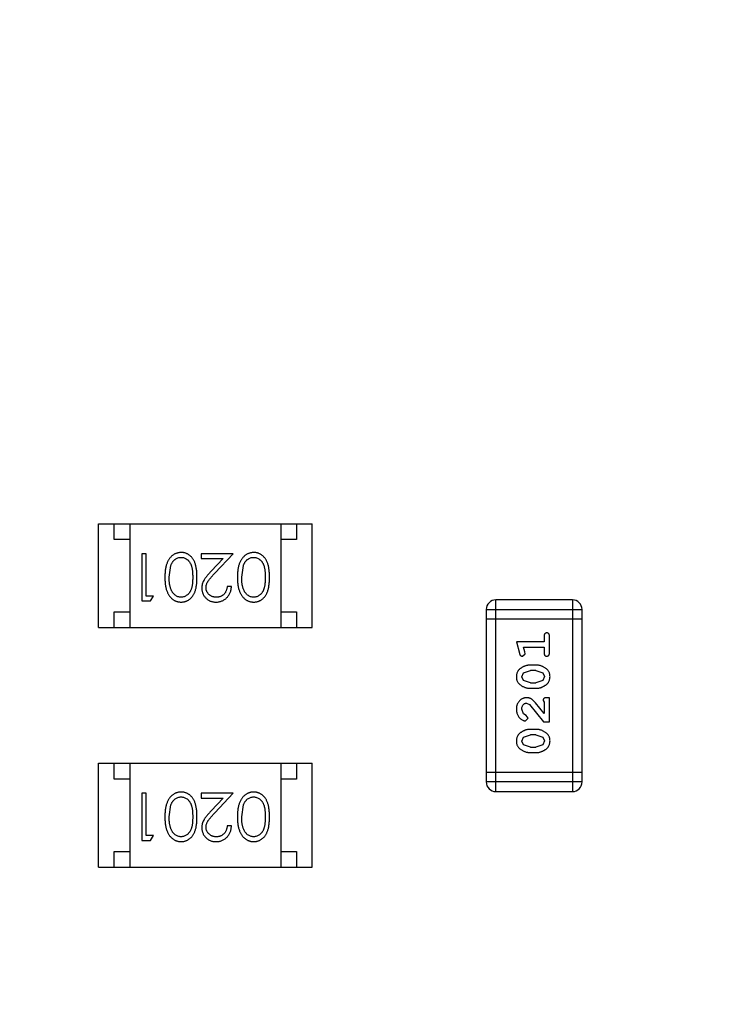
# Model space of a CAD drawing. Header units: inches. Extents: x 398 to 599, y 40 to 151.
# Tile 87 of 100: x 561.25 to 563.52, y 97.72 to 100.86. Entities that reach past the tile are written whole.
import ezdxf

# ---------------------------------------------------------------- set-up
doc = ezdxf.new("R2010")
doc.units = ezdxf.units.IN
doc.header["$LTSCALE"] = 1.21
doc.header["$MEASUREMENT"] = 0
doc.layers.get('0').update_dxf_attribs({"linetype": 'CONTINUOUS'})

msp = doc.modelspace()

# ---------------------------------------------------------------- linework, layer by layer
at = {"color": 7, "linetype": 'Continuous'}
for p, q in [((561.5008, 98.9234), (561.5008, 99.2534)), ((561.5008, 99.2534), (562.1808, 99.2534)), ((561.5508, 99.2034), (561.5508, 99.2534)), ((561.6008, 99.2534), (561.6008, 98.9234)), ((562.0808, 99.2534), (562.0808, 98.9234)), ((562.1308, 99.2534), (562.1308, 99.2034)), ((562.1808, 98.9234), (562.1808, 99.2534)), ((561.6008, 99.2034), (561.5508, 99.2034)), ((562.1308, 99.2034), (562.0808, 99.2034)), ((561.639, 99.1581), (561.639, 99.0081)), ((561.6525, 99.1581), (561.639, 99.1581)), ((561.6525, 99.0235), (561.6525, 99.1581)), ((561.8275, 99.1581), (561.8275, 99.1427)), ((561.9294, 99.1581), (561.8275, 99.1581)), ((561.8712, 99.096), (561.9294, 99.1581)), ((561.8275, 99.1427), (561.8973, 99.1427)), ((561.8973, 99.1427), (561.8597, 99.1026)), ((561.7255, 99.0831), (561.7312, 99.1208)), ((561.9563, 99.0831), (561.962, 99.1208)), ((561.9236, 99.0542), (561.9102, 99.0542)), ((561.639, 99.0081), (561.6667, 99.0081)), ((561.6755, 99.0235), (561.6525, 99.0235)), ((561.6667, 99.0081), (561.6755, 99.0235)), ((562.7647, 98.4015), (562.7647, 99.0111)), ((563.0085, 99.0111), (562.7647, 99.0111)), ((563.0085, 99.0111), (563.0085, 98.4015)), ((561.5508, 98.9234), (561.5508, 98.9734)), ((561.5508, 98.9734), (561.6008, 98.9734)), ((562.0808, 98.9734), (562.1308, 98.9734)), ((562.1308, 98.9734), (562.1308, 98.9234)), ((562.7342, 98.9806), (562.7342, 98.432)), ((562.7342, 98.9806), (563.039, 98.9806)), ((563.039, 98.432), (563.039, 98.9806)), ((563.039, 98.9502), (562.7342, 98.9502)), ((561.5008, 98.9234), (562.1808, 98.9234)), ((562.83, 98.8778), (562.8399, 98.8412)), ((562.9181, 98.8778), (562.83, 98.8778)), ((562.9181, 98.8951), (562.9181, 98.8778)), ((562.9354, 98.8432), (562.9354, 98.8951)), ((562.8573, 98.8455), (562.8531, 98.8605)), ((562.8531, 98.8605), (562.9181, 98.8605)), ((562.8583, 98.8401), (562.8573, 98.8455)), ((562.9181, 98.8605), (562.9181, 98.8432)), ((562.849, 98.8322), (562.8583, 98.8401)), ((562.8526, 98.779), (562.8749, 98.7865)), ((562.8923, 98.8039), (562.8746, 98.8039)), ((562.8921, 98.7865), (562.8749, 98.7865)), ((562.8921, 98.7865), (562.9139, 98.7793)), ((562.8473, 98.7668), (562.8526, 98.779)), ((562.8531, 98.7545), (562.8473, 98.7668)), ((562.8749, 98.7472), (562.8531, 98.7545)), ((562.9144, 98.7549), (562.8921, 98.7472)), ((562.9139, 98.7793), (562.9197, 98.767)), ((562.9197, 98.767), (562.9144, 98.7549)), ((562.8746, 98.7299), (562.8923, 98.7299)), ((562.8749, 98.7472), (562.8921, 98.7472)), ((562.9149, 98.6914), (562.9181, 98.6859)), ((562.9354, 98.7), (562.9275, 98.7)), ((562.9354, 98.6229), (562.9354, 98.7)), ((562.8527, 98.6484), (562.8473, 98.6632)), ((562.8618, 98.6827), (562.8715, 98.678)), ((562.8715, 98.678), (562.9165, 98.6229)), ((562.9181, 98.6497), (562.891, 98.6833)), ((562.9181, 98.6859), (562.9181, 98.6497)), ((562.8612, 98.6434), (562.8527, 98.6484)), ((562.8593, 98.6261), (562.8677, 98.6349)), ((562.8677, 98.6349), (562.8612, 98.6434)), ((562.8923, 98.5993), (562.8746, 98.5993)), ((562.9165, 98.6229), (562.9354, 98.6229)), ((562.8473, 98.5623), (562.8526, 98.5745)), ((562.8531, 98.55), (562.8473, 98.5623)), ((562.8526, 98.5745), (562.8749, 98.582)), ((562.8921, 98.582), (562.8749, 98.582)), ((562.8921, 98.582), (562.9139, 98.5748)), ((562.9139, 98.5748), (562.9197, 98.5625)), ((562.9197, 98.5625), (562.9144, 98.5504)), ((562.8749, 98.5427), (562.8531, 98.55)), ((562.8749, 98.5427), (562.8921, 98.5427)), ((562.9144, 98.5504), (562.8921, 98.5427)), ((562.8746, 98.5254), (562.8923, 98.5254)), ((561.5008, 98.1613), (561.5008, 98.4913)), ((561.5008, 98.4913), (562.1808, 98.4913)), ((561.5508, 98.4413), (561.5508, 98.4913)), ((561.6008, 98.4913), (561.6008, 98.1613)), ((562.0808, 98.4913), (562.0808, 98.1613)), ((562.1308, 98.4913), (562.1308, 98.4413)), ((562.1808, 98.1613), (562.1808, 98.4913)), ((561.6008, 98.4413), (561.5508, 98.4413)), ((562.1308, 98.4413), (562.0808, 98.4413)), ((563.039, 98.4625), (562.7342, 98.4625)), ((563.039, 98.432), (562.7342, 98.432)), ((561.639, 98.3961), (561.639, 98.2461)), ((561.6525, 98.3961), (561.639, 98.3961)), ((561.6525, 98.2614), (561.6525, 98.3961)), ((561.8275, 98.3961), (561.8275, 98.3807)), ((561.9294, 98.3961), (561.8275, 98.3961)), ((561.8275, 98.3807), (561.8973, 98.3807)), ((561.8973, 98.3807), (561.8597, 98.3406)), ((561.8712, 98.334), (561.9294, 98.3961)), ((562.7647, 98.4015), (563.0085, 98.4015)), ((561.7255, 98.3211), (561.7312, 98.3588)), ((561.9563, 98.3211), (561.962, 98.3588)), ((561.9236, 98.2922), (561.9102, 98.2922)), ((561.6755, 98.2614), (561.6525, 98.2614)), ((561.6667, 98.2461), (561.6755, 98.2614)), ((561.639, 98.2461), (561.6667, 98.2461)), ((561.5508, 98.1613), (561.5508, 98.2113)), ((561.5508, 98.2113), (561.6008, 98.2113)), ((562.0808, 98.2113), (562.1308, 98.2113)), ((562.1308, 98.2113), (562.1308, 98.1613)), ((561.5008, 98.1613), (562.1808, 98.1613))]:
    msp.add_line(p, q, dxfattribs=at)
for centre, radius, start, end in [((553.751, 92.925), 23, 281.22586, 258.77532), ((553.751, 92.925), 22.75, 294.44334, 241.13427), ((562.7647, 98.9806), 0.0305, 90, 180), ((563.0085, 98.9806), 0.0305, 0, 90), ((562.7647, 98.432), 0.0305, 180, 270), ((563.0085, 98.432), 0.0305, 270, 0)]:
    msp.add_arc(centre, radius, start, end, dxfattribs=at)
for points, knots in [([(561.7639, 99.1619), (561.7627, 99.1619), (561.7603, 99.1619), (561.7568, 99.1614), (561.7533, 99.1608), (561.75, 99.1598), (561.7467, 99.1586), (561.7435, 99.1572), (561.7404, 99.1554), (561.7374, 99.1534), (561.7345, 99.1512), (561.7318, 99.1486), (561.7292, 99.1459), (561.7268, 99.1428), (561.7246, 99.1395), (561.7225, 99.136), (561.7206, 99.1322), (561.7188, 99.1281), (561.7172, 99.1237), (561.7158, 99.119), (561.7147, 99.1139), (561.7137, 99.1084), (561.713, 99.1026), (561.7125, 99.0964), (561.7122, 99.0899), (561.7121, 99.0854), (561.7121, 99.0831)], [0, 0, 0, 0, 0.033824, 0.067298, 0.10028, 0.133019, 0.165736, 0.198792, 0.232372, 0.266409, 0.301016, 0.336196, 0.371972, 0.408574, 0.446394, 0.485225, 0.525372, 0.567224, 0.611081, 0.65775, 0.70702, 0.759235, 0.814484, 0.873227, 0.934937, 1, 1, 1, 1]), ([(561.814, 99.0831), (561.814, 99.0855), (561.814, 99.0902), (561.8137, 99.0969), (561.8132, 99.1033), (561.8124, 99.1092), (561.8115, 99.1148), (561.8105, 99.1199), (561.8092, 99.1246), (561.8077, 99.129), (561.806, 99.133), (561.8041, 99.1367), (561.8021, 99.1401), (561.7999, 99.1433), (561.7976, 99.1463), (561.7951, 99.149), (561.7925, 99.1515), (561.7897, 99.1537), (561.7868, 99.1556), (561.7837, 99.1573), (561.7807, 99.1588), (561.7775, 99.1599), (561.7742, 99.1608), (561.7708, 99.1614), (561.7674, 99.1619), (561.765, 99.1619), (561.7639, 99.1619)], [0, 0, 0, 0, 0.068113, 0.132564, 0.193427, 0.250218, 0.303569, 0.353576, 0.400235, 0.443586, 0.484619, 0.524292, 0.56238, 0.599049, 0.63494, 0.669782, 0.704009, 0.737842, 0.771098, 0.803896, 0.836415, 0.868639, 0.900715, 0.933378, 0.966213, 1, 1, 1, 1]), ([(561.9946, 99.1619), (561.9934, 99.1619), (561.9911, 99.1619), (561.9875, 99.1614), (561.9841, 99.1608), (561.9808, 99.1598), (561.9775, 99.1586), (561.9743, 99.1572), (561.9712, 99.1554), (561.9682, 99.1534), (561.9653, 99.1512), (561.9626, 99.1486), (561.96, 99.1459), (561.9576, 99.1428), (561.9553, 99.1395), (561.9533, 99.136), (561.9513, 99.1322), (561.9496, 99.1281), (561.9479, 99.1237), (561.9466, 99.119), (561.9454, 99.1139), (561.9445, 99.1084), (561.9438, 99.1026), (561.9432, 99.0964), (561.9429, 99.0899), (561.9429, 99.0854), (561.9429, 99.0831)], [0, 0, 0, 0, 0.033824, 0.067298, 0.10028, 0.133019, 0.165736, 0.198792, 0.232372, 0.266409, 0.301016, 0.336196, 0.371972, 0.408574, 0.446394, 0.485225, 0.525372, 0.567224, 0.611081, 0.65775, 0.70702, 0.759235, 0.814484, 0.873227, 0.934937, 1, 1, 1, 1]), ([(562.0448, 99.0831), (562.0448, 99.0855), (562.0447, 99.0902), (562.0444, 99.0969), (562.0439, 99.1033), (562.0432, 99.1092), (562.0423, 99.1148), (562.0413, 99.1199), (562.0399, 99.1246), (562.0384, 99.129), (562.0367, 99.133), (562.0349, 99.1367), (562.0329, 99.1401), (562.0307, 99.1433), (562.0284, 99.1463), (562.0259, 99.149), (562.0232, 99.1515), (562.0205, 99.1537), (562.0175, 99.1556), (562.0145, 99.1573), (562.0114, 99.1588), (562.0082, 99.1599), (562.005, 99.1608), (562.0016, 99.1614), (561.9981, 99.1619), (561.9958, 99.1619), (561.9946, 99.1619)], [0, 0, 0, 0, 0.068113, 0.132564, 0.193427, 0.250218, 0.303569, 0.353576, 0.400235, 0.443586, 0.484619, 0.524292, 0.56238, 0.599049, 0.63494, 0.669782, 0.704009, 0.737842, 0.771098, 0.803896, 0.836415, 0.868639, 0.900715, 0.933378, 0.966213, 1, 1, 1, 1]), ([(561.7312, 99.1208), (561.7316, 99.1218), (561.7324, 99.1239), (561.7337, 99.1268), (561.7352, 99.1295), (561.7368, 99.1321), (561.7385, 99.1344), (561.7404, 99.1365), (561.7424, 99.1384), (561.7452, 99.1407), (561.7489, 99.143), (561.7536, 99.145), (561.7584, 99.1463), (561.7617, 99.1465), (561.7634, 99.1465)], [0, 0, 0, 0, 0.075949, 0.148549, 0.218996, 0.286119, 0.351826, 0.416074, 0.478265, 0.540325, 0.660405, 0.774606, 0.887187, 1, 1, 1, 1]), ([(561.7634, 99.1465), (561.7651, 99.1464), (561.7684, 99.1463), (561.7732, 99.145), (561.778, 99.1429), (561.7817, 99.1405), (561.7846, 99.1382), (561.7867, 99.1363), (561.7885, 99.1342), (561.7903, 99.1318), (561.7919, 99.1293), (561.7934, 99.1266), (561.7948, 99.1237), (561.796, 99.1206), (561.7971, 99.1172), (561.798, 99.1134), (561.7988, 99.1093), (561.7995, 99.1048), (561.7999, 99.0999), (561.8003, 99.0946), (561.8005, 99.089), (561.8005, 99.0851), (561.8005, 99.0831)], [0, 0, 0, 0, 0.060034, 0.120278, 0.182348, 0.247919, 0.281641, 0.315701, 0.350322, 0.385703, 0.421819, 0.459196, 0.497866, 0.538301, 0.58121, 0.628183, 0.679403, 0.734699, 0.794074, 0.858416, 0.927049, 1, 1, 1, 1]), ([(561.962, 99.1208), (561.9624, 99.1218), (561.9631, 99.1239), (561.9645, 99.1268), (561.9659, 99.1295), (561.9675, 99.1321), (561.9693, 99.1344), (561.9711, 99.1365), (561.9731, 99.1384), (561.976, 99.1407), (561.9796, 99.143), (561.9843, 99.145), (561.9892, 99.1463), (561.9925, 99.1465), (561.9942, 99.1465)], [0, 0, 0, 0, 0.075949, 0.148549, 0.218996, 0.286119, 0.351826, 0.416074, 0.478265, 0.540325, 0.660405, 0.774606, 0.887187, 1, 1, 1, 1]), ([(561.9942, 99.1465), (561.9958, 99.1464), (561.9991, 99.1463), (562.004, 99.145), (562.0087, 99.1429), (562.0125, 99.1405), (562.0154, 99.1382), (562.0174, 99.1363), (562.0193, 99.1342), (562.0211, 99.1318), (562.0227, 99.1293), (562.0242, 99.1266), (562.0255, 99.1237), (562.0268, 99.1206), (562.0279, 99.1172), (562.0288, 99.1134), (562.0296, 99.1093), (562.0302, 99.1048), (562.0307, 99.0999), (562.031, 99.0946), (562.0313, 99.089), (562.0313, 99.0851), (562.0313, 99.0831)], [0, 0, 0, 0, 0.060034, 0.120278, 0.182348, 0.247919, 0.281641, 0.315701, 0.350322, 0.385703, 0.421819, 0.459196, 0.497866, 0.538301, 0.58121, 0.628183, 0.679403, 0.734699, 0.794074, 0.858416, 0.927049, 1, 1, 1, 1]), ([(561.8597, 99.1026), (561.8583, 99.1011), (561.8555, 99.0981), (561.8516, 99.0938), (561.848, 99.0896), (561.8448, 99.0858), (561.842, 99.0821), (561.8395, 99.0787), (561.8374, 99.0756), (561.8351, 99.0718), (561.8328, 99.067), (561.8308, 99.0611), (561.8296, 99.055), (561.8295, 99.0509), (561.8294, 99.0488)], [0, 0, 0, 0, 0.09953, 0.192079, 0.277712, 0.357454, 0.429648, 0.495771, 0.555538, 0.608657, 0.707578, 0.804328, 0.901298, 1, 1, 1, 1]), ([(561.8429, 99.05), (561.8429, 99.0516), (561.843, 99.0549), (561.8441, 99.0597), (561.8458, 99.0643), (561.8478, 99.0681), (561.8498, 99.0712), (561.8517, 99.0739), (561.854, 99.0769), (561.8567, 99.0801), (561.8598, 99.0837), (561.8632, 99.0875), (561.8671, 99.0917), (561.8698, 99.0945), (561.8712, 99.096)], [0, 0, 0, 0, 0.088014, 0.174976, 0.2638, 0.355443, 0.406413, 0.465519, 0.533076, 0.609353, 0.693899, 0.787171, 0.889197, 1, 1, 1, 1]), ([(561.7121, 99.0831), (561.7121, 99.0808), (561.7122, 99.0763), (561.7125, 99.0698), (561.713, 99.0636), (561.7137, 99.0577), (561.7147, 99.0522), (561.7159, 99.0471), (561.7173, 99.0424), (561.7189, 99.0379), (561.7207, 99.0339), (561.7226, 99.03), (561.7247, 99.0265), (561.7269, 99.0232), (561.7294, 99.0201), (561.7319, 99.0174), (561.7347, 99.0148), (561.7375, 99.0126), (561.7405, 99.0106), (561.7436, 99.0089), (561.7468, 99.0075), (561.75, 99.0063), (561.7534, 99.0053), (561.7568, 99.0047), (561.7603, 99.0043), (561.7627, 99.0042), (561.7639, 99.0042)], [0, 0, 0, 0, 0.065278, 0.127205, 0.186168, 0.241675, 0.294115, 0.343609, 0.390387, 0.434463, 0.476646, 0.517002, 0.555936, 0.593716, 0.630057, 0.665601, 0.700745, 0.734917, 0.768681, 0.802087, 0.834849, 0.867433, 0.900138, 0.932806, 0.966212, 1, 1, 1, 1]), ([(561.7634, 99.0196), (561.7618, 99.0197), (561.7585, 99.0199), (561.7536, 99.0211), (561.749, 99.0233), (561.7452, 99.0256), (561.7424, 99.0279), (561.7403, 99.0299), (561.7384, 99.0321), (561.7366, 99.0346), (561.7349, 99.0373), (561.7333, 99.0402), (561.7319, 99.0434), (561.7305, 99.0468), (561.7294, 99.0505), (561.7283, 99.0544), (561.7275, 99.0586), (561.7268, 99.063), (561.7262, 99.0677), (561.7258, 99.0726), (561.7256, 99.0777), (561.7256, 99.0813), (561.7255, 99.0831)], [0, 0, 0, 0, 0.059689, 0.119507, 0.181075, 0.246162, 0.279894, 0.314468, 0.350403, 0.387474, 0.426147, 0.466624, 0.508745, 0.553328, 0.600058, 0.649177, 0.700552, 0.754894, 0.811825, 0.871514, 0.934319, 1, 1, 1, 1]), ([(561.8005, 99.0831), (561.8005, 99.0811), (561.8005, 99.0771), (561.8003, 99.0715), (561.7999, 99.0662), (561.7994, 99.0613), (561.7988, 99.0568), (561.798, 99.0526), (561.7971, 99.0489), (561.796, 99.0455), (561.7947, 99.0424), (561.7934, 99.0394), (561.7919, 99.0368), (561.7903, 99.0342), (561.7885, 99.0319), (561.7866, 99.0298), (561.7846, 99.0278), (561.7817, 99.0256), (561.778, 99.0232), (561.7733, 99.0211), (561.7684, 99.0199), (561.7651, 99.0197), (561.7634, 99.0196)], [0, 0, 0, 0, 0.073302, 0.142286, 0.206253, 0.266017, 0.321612, 0.372532, 0.419497, 0.462398, 0.502825, 0.541489, 0.579034, 0.615143, 0.650298, 0.684912, 0.718701, 0.752189, 0.817245, 0.879117, 0.939613, 1, 1, 1, 1]), ([(561.7639, 99.0042), (561.765, 99.0042), (561.7674, 99.0043), (561.7708, 99.0047), (561.7742, 99.0053), (561.7775, 99.0063), (561.7807, 99.0074), (561.7838, 99.0089), (561.7869, 99.0106), (561.7898, 99.0126), (561.7926, 99.0148), (561.7953, 99.0172), (561.7977, 99.02), (561.8001, 99.0229), (561.8022, 99.0261), (561.8043, 99.0296), (561.8061, 99.0333), (561.8077, 99.0372), (561.8092, 99.0415), (561.8105, 99.0462), (561.8116, 99.0514), (561.8125, 99.0569), (561.8132, 99.0629), (561.8137, 99.0692), (561.814, 99.0761), (561.814, 99.0807), (561.814, 99.0831)], [0, 0, 0, 0, 0.033742, 0.066533, 0.099153, 0.13154, 0.164087, 0.196563, 0.229707, 0.263315, 0.297504, 0.331686, 0.366482, 0.4021, 0.438958, 0.476748, 0.515985, 0.556589, 0.599519, 0.645765, 0.695487, 0.748721, 0.805687, 0.866754, 0.931405, 1, 1, 1, 1]), ([(561.9429, 99.0831), (561.9429, 99.0808), (561.9429, 99.0763), (561.9432, 99.0698), (561.9438, 99.0636), (561.9445, 99.0577), (561.9455, 99.0522), (561.9466, 99.0471), (561.948, 99.0424), (561.9496, 99.0379), (561.9515, 99.0339), (561.9534, 99.03), (561.9555, 99.0265), (561.9577, 99.0232), (561.9601, 99.0201), (561.9627, 99.0174), (561.9654, 99.0148), (561.9683, 99.0126), (561.9713, 99.0106), (561.9744, 99.0089), (561.9775, 99.0075), (561.9808, 99.0063), (561.9841, 99.0053), (561.9876, 99.0047), (561.9911, 99.0043), (561.9934, 99.0042), (561.9946, 99.0042)], [0, 0, 0, 0, 0.065278, 0.127205, 0.186168, 0.241675, 0.294115, 0.343609, 0.390387, 0.434463, 0.476646, 0.517002, 0.555936, 0.593716, 0.630057, 0.665601, 0.700745, 0.734917, 0.768681, 0.802087, 0.834849, 0.867433, 0.900138, 0.932806, 0.966212, 1, 1, 1, 1]), ([(561.9942, 99.0196), (561.9925, 99.0197), (561.9893, 99.0199), (561.9844, 99.0211), (561.9797, 99.0233), (561.976, 99.0256), (561.9731, 99.0279), (561.9711, 99.0299), (561.9691, 99.0321), (561.9673, 99.0346), (561.9656, 99.0373), (561.9641, 99.0402), (561.9626, 99.0434), (561.9613, 99.0468), (561.9602, 99.0505), (561.9591, 99.0544), (561.9583, 99.0586), (561.9575, 99.063), (561.957, 99.0677), (561.9566, 99.0726), (561.9564, 99.0777), (561.9563, 99.0813), (561.9563, 99.0831)], [0, 0, 0, 0, 0.059689, 0.119507, 0.181075, 0.246162, 0.279894, 0.314468, 0.350403, 0.387474, 0.426147, 0.466624, 0.508745, 0.553328, 0.600058, 0.649177, 0.700552, 0.754894, 0.811825, 0.871514, 0.934319, 1, 1, 1, 1]), ([(562.0313, 99.0831), (562.0313, 99.0811), (562.0313, 99.0771), (562.031, 99.0715), (562.0307, 99.0662), (562.0302, 99.0613), (562.0296, 99.0568), (562.0288, 99.0526), (562.0278, 99.0489), (562.0268, 99.0455), (562.0255, 99.0424), (562.0242, 99.0394), (562.0227, 99.0368), (562.021, 99.0342), (562.0193, 99.0319), (562.0174, 99.0298), (562.0154, 99.0278), (562.0125, 99.0256), (562.0088, 99.0232), (562.0041, 99.0211), (561.9992, 99.0199), (561.9958, 99.0197), (561.9942, 99.0196)], [0, 0, 0, 0, 0.073302, 0.142286, 0.206253, 0.266017, 0.321612, 0.372532, 0.419497, 0.462398, 0.502825, 0.541489, 0.579034, 0.615143, 0.650298, 0.684912, 0.718701, 0.752189, 0.817245, 0.879117, 0.939613, 1, 1, 1, 1]), ([(561.9946, 99.0042), (561.9958, 99.0042), (561.9981, 99.0043), (562.0016, 99.0047), (562.005, 99.0053), (562.0083, 99.0063), (562.0115, 99.0074), (562.0146, 99.0089), (562.0176, 99.0106), (562.0206, 99.0126), (562.0234, 99.0148), (562.0261, 99.0172), (562.0285, 99.02), (562.0308, 99.0229), (562.033, 99.0261), (562.035, 99.0296), (562.0368, 99.0333), (562.0385, 99.0372), (562.04, 99.0415), (562.0413, 99.0462), (562.0424, 99.0514), (562.0432, 99.0569), (562.0439, 99.0629), (562.0444, 99.0692), (562.0447, 99.0761), (562.0448, 99.0807), (562.0448, 99.0831)], [0, 0, 0, 0, 0.033742, 0.066533, 0.099153, 0.13154, 0.164087, 0.196563, 0.229707, 0.263315, 0.297504, 0.331686, 0.366482, 0.4021, 0.438958, 0.476748, 0.515985, 0.556589, 0.599519, 0.645765, 0.695487, 0.748721, 0.805687, 0.866754, 0.931405, 1, 1, 1, 1]), ([(561.8294, 99.0488), (561.8294, 99.0473), (561.8295, 99.0444), (561.8301, 99.0401), (561.8311, 99.036), (561.8324, 99.0319), (561.8342, 99.0281), (561.8364, 99.0244), (561.8389, 99.0208), (561.8419, 99.0175), (561.8451, 99.0143), (561.8486, 99.0117), (561.8524, 99.0094), (561.8564, 99.0074), (561.8606, 99.006), (561.8651, 99.005), (561.8698, 99.0043), (561.8731, 99.0043), (561.8747, 99.0042)], [0, 0, 0, 0, 0.06271, 0.123347, 0.183401, 0.242828, 0.302097, 0.36242, 0.423725, 0.487032, 0.550491, 0.612709, 0.674265, 0.73617, 0.799211, 0.863483, 0.930525, 1, 1, 1, 1]), ([(561.8754, 99.0196), (561.8743, 99.0196), (561.8721, 99.0197), (561.8688, 99.0201), (561.8657, 99.0208), (561.8628, 99.0218), (561.8599, 99.0231), (561.8572, 99.0246), (561.8547, 99.0265), (561.8523, 99.0286), (561.8501, 99.0308), (561.8482, 99.0333), (561.8465, 99.0358), (561.8452, 99.0384), (561.8441, 99.0412), (561.8434, 99.044), (561.8429, 99.047), (561.8429, 99.049), (561.8429, 99.05)], [0, 0, 0, 0, 0.068027, 0.133505, 0.19695, 0.26027, 0.322741, 0.384982, 0.448465, 0.513424, 0.578224, 0.640011, 0.700094, 0.760067, 0.819012, 0.877878, 0.938035, 1, 1, 1, 1]), ([(561.8747, 99.0042), (561.8764, 99.0043), (561.8797, 99.0043), (561.8845, 99.005), (561.8891, 99.0061), (561.8936, 99.0076), (561.8978, 99.0097), (561.9018, 99.0121), (561.9056, 99.0149), (561.9092, 99.0182), (561.9124, 99.0218), (561.9153, 99.0257), (561.9177, 99.0299), (561.9198, 99.0343), (561.9214, 99.0389), (561.9226, 99.0438), (561.9234, 99.0489), (561.9235, 99.0524), (561.9236, 99.0542)], [0, 0, 0, 0, 0.06445, 0.126725, 0.187421, 0.247417, 0.306749, 0.366595, 0.427749, 0.490235, 0.553031, 0.614805, 0.676505, 0.738096, 0.801021, 0.864897, 0.931209, 1, 1, 1, 1]), ([(561.9102, 99.0542), (561.91, 99.0529), (561.9098, 99.0503), (561.909, 99.0465), (561.9081, 99.043), (561.9069, 99.0396), (561.9054, 99.0366), (561.9036, 99.0337), (561.9016, 99.031), (561.8994, 99.0287), (561.8969, 99.0266), (561.8943, 99.0247), (561.8915, 99.0231), (561.8886, 99.0218), (561.8855, 99.0208), (561.8823, 99.0201), (561.8789, 99.0197), (561.8766, 99.0196), (561.8754, 99.0196)], [0, 0, 0, 0, 0.073648, 0.143686, 0.210962, 0.275557, 0.338064, 0.399311, 0.4594, 0.51934, 0.579024, 0.637809, 0.695959, 0.754122, 0.813113, 0.873453, 0.935561, 1, 1, 1, 1]), ([(562.9267, 98.9061), (562.9261, 98.9061), (562.9249, 98.906), (562.9233, 98.9055), (562.9218, 98.9047), (562.9204, 98.9035), (562.9194, 98.902), (562.9186, 98.9), (562.9181, 98.8977), (562.9181, 98.896), (562.9181, 98.8951)], [0, 0, 0, 0, 0.11517, 0.223509, 0.328254, 0.438012, 0.553651, 0.682263, 0.830856, 1, 1, 1, 1]), ([(562.9354, 98.8951), (562.9354, 98.896), (562.9353, 98.8977), (562.9349, 98.9), (562.9341, 98.902), (562.933, 98.9035), (562.9317, 98.9047), (562.9302, 98.9055), (562.9285, 98.906), (562.9273, 98.9061), (562.9267, 98.9061)], [0, 0, 0, 0, 0.169012, 0.317488, 0.445429, 0.560977, 0.67065, 0.776666, 0.88492, 1, 1, 1, 1]), ([(562.9181, 98.8432), (562.9181, 98.8423), (562.9181, 98.8406), (562.9186, 98.8383), (562.9194, 98.8363), (562.9204, 98.8348), (562.9218, 98.8336), (562.9233, 98.8328), (562.9249, 98.8323), (562.9261, 98.8322), (562.9267, 98.8322)], [0, 0, 0, 0, 0.169102, 0.317658, 0.446239, 0.563118, 0.671828, 0.776546, 0.884858, 1, 1, 1, 1]), ([(562.9267, 98.8322), (562.9273, 98.8322), (562.9285, 98.8323), (562.9302, 98.8328), (562.9317, 98.8336), (562.9331, 98.8348), (562.9341, 98.8363), (562.9349, 98.8383), (562.9353, 98.8406), (562.9354, 98.8423), (562.9354, 98.8432)], [0, 0, 0, 0, 0.115051, 0.223278, 0.329269, 0.437893, 0.554681, 0.682591, 0.83103, 1, 1, 1, 1]), ([(562.8399, 98.8412), (562.8401, 98.8404), (562.8406, 98.8388), (562.8414, 98.8367), (562.8424, 98.8351), (562.8434, 98.8339), (562.8446, 98.8331), (562.8459, 98.8326), (562.8474, 98.8322), (562.8485, 98.8322), (562.849, 98.8322)], [0, 0, 0, 0, 0.187321, 0.344927, 0.475328, 0.579604, 0.674244, 0.773631, 0.882025, 1, 1, 1, 1]), ([(562.8746, 98.8039), (562.8735, 98.8038), (562.8714, 98.8038), (562.8682, 98.8035), (562.8651, 98.803), (562.8619, 98.8023), (562.8589, 98.8014), (562.8559, 98.8003), (562.8529, 98.799), (562.85, 98.7975), (562.8473, 98.7959), (562.8448, 98.7942), (562.8424, 98.7926), (562.8403, 98.7909), (562.8385, 98.7892), (562.8368, 98.7875), (562.8354, 98.7858), (562.8338, 98.7834), (562.8322, 98.7802), (562.8309, 98.776), (562.8301, 98.7715), (562.83, 98.7683), (562.83, 98.7667)], [0, 0, 0, 0, 0.049855, 0.099516, 0.148482, 0.19758, 0.246804, 0.296268, 0.346517, 0.397047, 0.446826, 0.49336, 0.537801, 0.579207, 0.617974, 0.654833, 0.689171, 0.722088, 0.786392, 0.853518, 0.924186, 1, 1, 1, 1]), ([(562.937, 98.767), (562.9369, 98.7684), (562.9368, 98.7712), (562.9361, 98.7753), (562.935, 98.7791), (562.9334, 98.7827), (562.9314, 98.7861), (562.9289, 98.7891), (562.9259, 98.7919), (562.9225, 98.7943), (562.9189, 98.7965), (562.9153, 98.7985), (562.9116, 98.8002), (562.9078, 98.8015), (562.904, 98.8025), (562.9001, 98.8033), (562.8963, 98.8038), (562.8936, 98.8038), (562.8923, 98.8039)], [0, 0, 0, 0, 0.067217, 0.131051, 0.19272, 0.252824, 0.312745, 0.373449, 0.436041, 0.501494, 0.567761, 0.632087, 0.695096, 0.757109, 0.817993, 0.878657, 0.939311, 1, 1, 1, 1]), ([(562.83, 98.7667), (562.83, 98.7653), (562.8301, 98.7625), (562.8308, 98.7584), (562.8319, 98.7545), (562.8335, 98.751), (562.8356, 98.7477), (562.8381, 98.7446), (562.8411, 98.7418), (562.8444, 98.7394), (562.848, 98.7372), (562.8517, 98.7352), (562.8554, 98.7336), (562.8592, 98.7323), (562.863, 98.7312), (562.8668, 98.7305), (562.8707, 98.73), (562.8733, 98.7299), (562.8746, 98.7299)], [0, 0, 0, 0, 0.06692, 0.130834, 0.19258, 0.252759, 0.312631, 0.373411, 0.436359, 0.501894, 0.568244, 0.632472, 0.69556, 0.757163, 0.818592, 0.878885, 0.939235, 1, 1, 1, 1]), ([(562.8923, 98.7299), (562.8934, 98.7299), (562.8955, 98.73), (562.8987, 98.7303), (562.9019, 98.7308), (562.9049, 98.7315), (562.908, 98.7323), (562.911, 98.7335), (562.9139, 98.7347), (562.9168, 98.7362), (562.9196, 98.7378), (562.9221, 98.7394), (562.9244, 98.741), (562.9265, 98.7427), (562.9284, 98.7444), (562.9301, 98.7461), (562.9315, 98.7478), (562.9331, 98.7502), (562.9347, 98.7534), (562.936, 98.7576), (562.9368, 98.7621), (562.9369, 98.7653), (562.937, 98.767)], [0, 0, 0, 0, 0.049886, 0.09882, 0.148132, 0.19689, 0.246038, 0.295176, 0.345305, 0.395692, 0.445312, 0.491875, 0.535813, 0.577009, 0.616081, 0.652689, 0.687585, 0.720206, 0.785062, 0.85223, 0.923759, 1, 1, 1, 1]), ([(562.8627, 98.7), (562.8616, 98.7), (562.8594, 98.6999), (562.8562, 98.6995), (562.8531, 98.6986), (562.8501, 98.6975), (562.8473, 98.696), (562.8446, 98.6943), (562.842, 98.6921), (562.8395, 98.6898), (562.8373, 98.6871), (562.8353, 98.6843), (562.8337, 98.6812), (562.8323, 98.678), (562.8313, 98.6746), (562.8305, 98.671), (562.8301, 98.6672), (562.83, 98.6647), (562.83, 98.6633)], [0, 0, 0, 0, 0.060981, 0.120256, 0.178148, 0.236115, 0.293993, 0.352864, 0.413358, 0.476056, 0.539296, 0.602396, 0.665116, 0.728325, 0.792919, 0.859317, 0.928302, 1, 1, 1, 1]), ([(562.891, 98.6833), (562.8903, 98.6841), (562.8888, 98.6858), (562.8866, 98.6882), (562.8845, 98.6903), (562.8825, 98.6922), (562.8806, 98.6938), (562.8788, 98.6951), (562.8772, 98.6963), (562.8751, 98.6974), (562.8726, 98.6985), (562.8694, 98.6994), (562.8661, 98.6999), (562.8639, 98.7), (562.8627, 98.7)], [0, 0, 0, 0, 0.103002, 0.197728, 0.285279, 0.365235, 0.437224, 0.502446, 0.560545, 0.611446, 0.707576, 0.80349, 0.900532, 1, 1, 1, 1]), ([(562.9275, 98.7), (562.9265, 98.7), (562.9245, 98.7), (562.9218, 98.6995), (562.9195, 98.6989), (562.9178, 98.6978), (562.9165, 98.6965), (562.9156, 98.695), (562.915, 98.6932), (562.915, 98.692), (562.9149, 98.6914)], [0, 0, 0, 0, 0.1844, 0.34094, 0.473574, 0.586824, 0.690029, 0.789175, 0.890445, 1, 1, 1, 1]), ([(562.83, 98.6633), (562.83, 98.6617), (562.8302, 98.6583), (562.831, 98.6534), (562.8324, 98.6486), (562.8344, 98.6441), (562.8369, 98.64), (562.8397, 98.6363), (562.843, 98.6332), (562.8466, 98.6307), (562.8501, 98.6287), (562.8534, 98.6272), (562.8565, 98.6263), (562.8584, 98.6262), (562.8593, 98.6261)], [0, 0, 0, 0, 0.098286, 0.193983, 0.289056, 0.384352, 0.477435, 0.566197, 0.652355, 0.737986, 0.818188, 0.887401, 0.94802, 1, 1, 1, 1]), ([(562.8473, 98.6632), (562.8473, 98.6646), (562.8474, 98.6673), (562.8483, 98.6711), (562.8496, 98.6745), (562.8516, 98.6774), (562.8538, 98.6797), (562.8563, 98.6815), (562.859, 98.6825), (562.8609, 98.6826), (562.8618, 98.6827)], [0, 0, 0, 0, 0.156344, 0.299348, 0.4327, 0.561, 0.682299, 0.791883, 0.89611, 1, 1, 1, 1]), ([(562.8746, 98.5993), (562.8735, 98.5993), (562.8714, 98.5993), (562.8682, 98.599), (562.8651, 98.5985), (562.8619, 98.5978), (562.8589, 98.5969), (562.8559, 98.5958), (562.8529, 98.5945), (562.85, 98.593), (562.8473, 98.5914), (562.8448, 98.5897), (562.8424, 98.5881), (562.8403, 98.5864), (562.8385, 98.5847), (562.8368, 98.583), (562.8354, 98.5812), (562.8338, 98.5789), (562.8322, 98.5757), (562.8309, 98.5715), (562.8301, 98.567), (562.83, 98.5638), (562.83, 98.5622)], [0, 0, 0, 0, 0.049855, 0.099516, 0.148482, 0.19758, 0.246804, 0.296268, 0.346517, 0.397047, 0.446826, 0.49336, 0.537801, 0.579207, 0.617974, 0.654833, 0.689171, 0.722088, 0.786392, 0.853518, 0.924186, 1, 1, 1, 1]), ([(562.937, 98.5624), (562.9369, 98.5639), (562.9368, 98.5667), (562.9361, 98.5708), (562.935, 98.5746), (562.9334, 98.5782), (562.9314, 98.5815), (562.9289, 98.5846), (562.9259, 98.5874), (562.9225, 98.5898), (562.9189, 98.592), (562.9153, 98.594), (562.9116, 98.5956), (562.9078, 98.597), (562.904, 98.598), (562.9001, 98.5988), (562.8963, 98.5993), (562.8936, 98.5993), (562.8923, 98.5993)], [0, 0, 0, 0, 0.067217, 0.131051, 0.19272, 0.252824, 0.312745, 0.373449, 0.436041, 0.501494, 0.567761, 0.632087, 0.695096, 0.757109, 0.817993, 0.878657, 0.939311, 1, 1, 1, 1]), ([(562.83, 98.5622), (562.83, 98.5608), (562.8301, 98.558), (562.8308, 98.5539), (562.8319, 98.55), (562.8335, 98.5465), (562.8356, 98.5432), (562.8381, 98.5401), (562.8411, 98.5373), (562.8444, 98.5349), (562.848, 98.5327), (562.8517, 98.5307), (562.8554, 98.5291), (562.8592, 98.5277), (562.863, 98.5267), (562.8668, 98.5259), (562.8707, 98.5255), (562.8733, 98.5254), (562.8746, 98.5254)], [0, 0, 0, 0, 0.06692, 0.130834, 0.19258, 0.252759, 0.312631, 0.373411, 0.436359, 0.501894, 0.568244, 0.632472, 0.69556, 0.757163, 0.818592, 0.878885, 0.939235, 1, 1, 1, 1]), ([(562.8923, 98.5254), (562.8934, 98.5254), (562.8955, 98.5255), (562.8987, 98.5258), (562.9019, 98.5262), (562.9049, 98.527), (562.908, 98.5278), (562.911, 98.529), (562.9139, 98.5302), (562.9168, 98.5317), (562.9196, 98.5333), (562.9221, 98.5349), (562.9244, 98.5365), (562.9265, 98.5382), (562.9284, 98.5399), (562.9301, 98.5416), (562.9315, 98.5433), (562.9331, 98.5457), (562.9347, 98.5489), (562.936, 98.5531), (562.9368, 98.5576), (562.9369, 98.5608), (562.937, 98.5624)], [0, 0, 0, 0, 0.049886, 0.09882, 0.148132, 0.19689, 0.246038, 0.295176, 0.345305, 0.395692, 0.445312, 0.491875, 0.535813, 0.577009, 0.616081, 0.652689, 0.687585, 0.720206, 0.785062, 0.85223, 0.923759, 1, 1, 1, 1]), ([(561.7639, 98.3999), (561.7627, 98.3999), (561.7603, 98.3999), (561.7568, 98.3994), (561.7533, 98.3988), (561.75, 98.3978), (561.7467, 98.3966), (561.7435, 98.3952), (561.7404, 98.3934), (561.7374, 98.3914), (561.7345, 98.3892), (561.7318, 98.3866), (561.7292, 98.3839), (561.7268, 98.3808), (561.7246, 98.3775), (561.7225, 98.374), (561.7206, 98.3702), (561.7188, 98.3661), (561.7172, 98.3617), (561.7158, 98.3569), (561.7147, 98.3519), (561.7137, 98.3464), (561.713, 98.3406), (561.7125, 98.3344), (561.7122, 98.3279), (561.7121, 98.3234), (561.7121, 98.3211)], [0, 0, 0, 0, 0.033824, 0.067298, 0.10028, 0.133019, 0.165736, 0.198792, 0.232372, 0.266409, 0.301016, 0.336196, 0.371972, 0.408574, 0.446394, 0.485225, 0.525372, 0.567224, 0.611081, 0.65775, 0.70702, 0.759235, 0.814484, 0.873227, 0.934937, 1, 1, 1, 1]), ([(561.7312, 98.3588), (561.7316, 98.3598), (561.7324, 98.3619), (561.7337, 98.3648), (561.7352, 98.3675), (561.7368, 98.37), (561.7385, 98.3724), (561.7404, 98.3745), (561.7424, 98.3764), (561.7452, 98.3787), (561.7489, 98.381), (561.7536, 98.383), (561.7584, 98.3843), (561.7617, 98.3845), (561.7634, 98.3845)], [0, 0, 0, 0, 0.075949, 0.148549, 0.218996, 0.286119, 0.351826, 0.416074, 0.478265, 0.540325, 0.660405, 0.774606, 0.887187, 1, 1, 1, 1]), ([(561.7634, 98.3845), (561.7651, 98.3844), (561.7684, 98.3843), (561.7732, 98.383), (561.778, 98.3809), (561.7817, 98.3785), (561.7846, 98.3762), (561.7867, 98.3743), (561.7885, 98.3721), (561.7903, 98.3698), (561.7919, 98.3673), (561.7934, 98.3646), (561.7948, 98.3617), (561.796, 98.3586), (561.7971, 98.3552), (561.798, 98.3514), (561.7988, 98.3473), (561.7995, 98.3428), (561.7999, 98.3379), (561.8003, 98.3326), (561.8005, 98.327), (561.8005, 98.3231), (561.8005, 98.3211)], [0, 0, 0, 0, 0.060034, 0.120278, 0.182348, 0.247919, 0.281641, 0.315701, 0.350322, 0.385703, 0.421819, 0.459196, 0.497866, 0.538301, 0.58121, 0.628183, 0.679403, 0.734699, 0.794074, 0.858416, 0.927049, 1, 1, 1, 1]), ([(561.814, 98.3211), (561.814, 98.3235), (561.814, 98.3281), (561.8137, 98.3349), (561.8132, 98.3413), (561.8124, 98.3472), (561.8115, 98.3527), (561.8105, 98.3579), (561.8092, 98.3626), (561.8077, 98.3669), (561.806, 98.3709), (561.8041, 98.3747), (561.8021, 98.3781), (561.7999, 98.3813), (561.7976, 98.3843), (561.7951, 98.387), (561.7925, 98.3895), (561.7897, 98.3917), (561.7868, 98.3936), (561.7837, 98.3953), (561.7807, 98.3967), (561.7775, 98.3979), (561.7742, 98.3988), (561.7708, 98.3994), (561.7674, 98.3998), (561.765, 98.3999), (561.7639, 98.3999)], [0, 0, 0, 0, 0.068113, 0.132564, 0.193427, 0.250218, 0.303569, 0.353576, 0.400235, 0.443586, 0.484619, 0.524292, 0.56238, 0.599049, 0.63494, 0.669782, 0.704009, 0.737842, 0.771098, 0.803896, 0.836415, 0.868639, 0.900715, 0.933378, 0.966213, 1, 1, 1, 1]), ([(561.9946, 98.3999), (561.9934, 98.3999), (561.9911, 98.3999), (561.9875, 98.3994), (561.9841, 98.3988), (561.9808, 98.3978), (561.9775, 98.3966), (561.9743, 98.3952), (561.9712, 98.3934), (561.9682, 98.3914), (561.9653, 98.3892), (561.9626, 98.3866), (561.96, 98.3839), (561.9576, 98.3808), (561.9553, 98.3775), (561.9533, 98.374), (561.9513, 98.3702), (561.9496, 98.3661), (561.9479, 98.3617), (561.9466, 98.3569), (561.9454, 98.3519), (561.9445, 98.3464), (561.9438, 98.3406), (561.9432, 98.3344), (561.9429, 98.3279), (561.9429, 98.3234), (561.9429, 98.3211)], [0, 0, 0, 0, 0.033824, 0.067298, 0.10028, 0.133019, 0.165736, 0.198792, 0.232372, 0.266409, 0.301016, 0.336196, 0.371972, 0.408574, 0.446394, 0.485225, 0.525372, 0.567224, 0.611081, 0.65775, 0.70702, 0.759235, 0.814484, 0.873227, 0.934937, 1, 1, 1, 1]), ([(561.962, 98.3588), (561.9624, 98.3598), (561.9631, 98.3619), (561.9645, 98.3648), (561.9659, 98.3675), (561.9675, 98.37), (561.9693, 98.3724), (561.9711, 98.3745), (561.9731, 98.3764), (561.976, 98.3787), (561.9796, 98.381), (561.9843, 98.383), (561.9892, 98.3843), (561.9925, 98.3845), (561.9942, 98.3845)], [0, 0, 0, 0, 0.075949, 0.148549, 0.218996, 0.286119, 0.351826, 0.416074, 0.478265, 0.540325, 0.660405, 0.774606, 0.887187, 1, 1, 1, 1]), ([(561.9942, 98.3845), (561.9958, 98.3844), (561.9991, 98.3843), (562.004, 98.383), (562.0087, 98.3809), (562.0125, 98.3785), (562.0154, 98.3762), (562.0174, 98.3743), (562.0193, 98.3721), (562.0211, 98.3698), (562.0227, 98.3673), (562.0242, 98.3646), (562.0255, 98.3617), (562.0268, 98.3586), (562.0279, 98.3552), (562.0288, 98.3514), (562.0296, 98.3473), (562.0302, 98.3428), (562.0307, 98.3379), (562.031, 98.3326), (562.0313, 98.327), (562.0313, 98.3231), (562.0313, 98.3211)], [0, 0, 0, 0, 0.060034, 0.120278, 0.182348, 0.247919, 0.281641, 0.315701, 0.350322, 0.385703, 0.421819, 0.459196, 0.497866, 0.538301, 0.58121, 0.628183, 0.679403, 0.734699, 0.794074, 0.858416, 0.927049, 1, 1, 1, 1]), ([(562.0448, 98.3211), (562.0448, 98.3235), (562.0447, 98.3281), (562.0444, 98.3349), (562.0439, 98.3413), (562.0432, 98.3472), (562.0423, 98.3527), (562.0413, 98.3579), (562.0399, 98.3626), (562.0384, 98.3669), (562.0367, 98.3709), (562.0349, 98.3747), (562.0329, 98.3781), (562.0307, 98.3813), (562.0284, 98.3843), (562.0259, 98.387), (562.0232, 98.3895), (562.0205, 98.3917), (562.0175, 98.3936), (562.0145, 98.3953), (562.0114, 98.3967), (562.0082, 98.3979), (562.005, 98.3988), (562.0016, 98.3994), (561.9981, 98.3998), (561.9958, 98.3999), (561.9946, 98.3999)], [0, 0, 0, 0, 0.068113, 0.132564, 0.193427, 0.250218, 0.303569, 0.353576, 0.400235, 0.443586, 0.484619, 0.524292, 0.56238, 0.599049, 0.63494, 0.669782, 0.704009, 0.737842, 0.771098, 0.803896, 0.836415, 0.868639, 0.900715, 0.933378, 0.966213, 1, 1, 1, 1]), ([(561.7121, 98.3211), (561.7121, 98.3188), (561.7122, 98.3143), (561.7125, 98.3078), (561.713, 98.3016), (561.7137, 98.2957), (561.7147, 98.2902), (561.7159, 98.2851), (561.7173, 98.2804), (561.7189, 98.2759), (561.7207, 98.2719), (561.7226, 98.268), (561.7247, 98.2645), (561.7269, 98.2612), (561.7294, 98.2581), (561.7319, 98.2553), (561.7347, 98.2528), (561.7375, 98.2506), (561.7405, 98.2486), (561.7436, 98.2469), (561.7468, 98.2454), (561.75, 98.2443), (561.7534, 98.2433), (561.7568, 98.2427), (561.7603, 98.2423), (561.7627, 98.2422), (561.7639, 98.2422)], [0, 0, 0, 0, 0.065278, 0.127205, 0.186168, 0.241675, 0.294115, 0.343609, 0.390387, 0.434463, 0.476646, 0.517002, 0.555936, 0.593716, 0.630057, 0.665601, 0.700745, 0.734917, 0.768681, 0.802087, 0.834849, 0.867433, 0.900138, 0.932806, 0.966212, 1, 1, 1, 1]), ([(561.7634, 98.2576), (561.7618, 98.2577), (561.7585, 98.2579), (561.7536, 98.2591), (561.749, 98.2612), (561.7452, 98.2636), (561.7424, 98.2659), (561.7403, 98.2679), (561.7384, 98.2701), (561.7366, 98.2726), (561.7349, 98.2753), (561.7333, 98.2782), (561.7319, 98.2814), (561.7305, 98.2848), (561.7294, 98.2885), (561.7283, 98.2924), (561.7275, 98.2966), (561.7268, 98.301), (561.7262, 98.3057), (561.7258, 98.3106), (561.7256, 98.3157), (561.7256, 98.3193), (561.7255, 98.3211)], [0, 0, 0, 0, 0.059689, 0.119507, 0.181075, 0.246162, 0.279894, 0.314468, 0.350403, 0.387474, 0.426147, 0.466624, 0.508745, 0.553328, 0.600058, 0.649177, 0.700552, 0.754894, 0.811825, 0.871514, 0.934319, 1, 1, 1, 1]), ([(561.8005, 98.3211), (561.8005, 98.319), (561.8005, 98.3151), (561.8003, 98.3095), (561.7999, 98.3042), (561.7994, 98.2993), (561.7988, 98.2948), (561.798, 98.2906), (561.7971, 98.2869), (561.796, 98.2835), (561.7947, 98.2803), (561.7934, 98.2774), (561.7919, 98.2747), (561.7903, 98.2722), (561.7885, 98.2699), (561.7866, 98.2678), (561.7846, 98.2658), (561.7817, 98.2636), (561.778, 98.2612), (561.7733, 98.2591), (561.7684, 98.2579), (561.7651, 98.2577), (561.7634, 98.2576)], [0, 0, 0, 0, 0.073302, 0.142286, 0.206253, 0.266017, 0.321612, 0.372532, 0.419497, 0.462398, 0.502825, 0.541489, 0.579034, 0.615143, 0.650298, 0.684912, 0.718701, 0.752189, 0.817245, 0.879117, 0.939613, 1, 1, 1, 1]), ([(561.7639, 98.2422), (561.765, 98.2422), (561.7674, 98.2423), (561.7708, 98.2427), (561.7742, 98.2433), (561.7775, 98.2443), (561.7807, 98.2454), (561.7838, 98.2469), (561.7869, 98.2486), (561.7898, 98.2506), (561.7926, 98.2528), (561.7953, 98.2552), (561.7977, 98.258), (561.8001, 98.2609), (561.8022, 98.2641), (561.8043, 98.2676), (561.8061, 98.2713), (561.8077, 98.2752), (561.8092, 98.2795), (561.8105, 98.2842), (561.8116, 98.2893), (561.8125, 98.2949), (561.8132, 98.3009), (561.8137, 98.3072), (561.814, 98.314), (561.814, 98.3187), (561.814, 98.3211)], [0, 0, 0, 0, 0.033742, 0.066533, 0.099153, 0.13154, 0.164087, 0.196563, 0.229707, 0.263315, 0.297504, 0.331686, 0.366482, 0.4021, 0.438958, 0.476748, 0.515985, 0.556589, 0.599519, 0.645765, 0.695487, 0.748721, 0.805687, 0.866754, 0.931405, 1, 1, 1, 1]), ([(561.8597, 98.3406), (561.8583, 98.3391), (561.8555, 98.3361), (561.8516, 98.3318), (561.848, 98.3276), (561.8448, 98.3237), (561.842, 98.3201), (561.8395, 98.3167), (561.8374, 98.3136), (561.8351, 98.3098), (561.8328, 98.305), (561.8308, 98.2991), (561.8296, 98.293), (561.8295, 98.2889), (561.8294, 98.2868)], [0, 0, 0, 0, 0.09953, 0.192079, 0.277712, 0.357454, 0.429648, 0.495771, 0.555538, 0.608657, 0.707578, 0.804328, 0.901298, 1, 1, 1, 1]), ([(561.8429, 98.288), (561.8429, 98.2896), (561.843, 98.2929), (561.8441, 98.2977), (561.8458, 98.3023), (561.8478, 98.3061), (561.8498, 98.3092), (561.8517, 98.3119), (561.854, 98.3148), (561.8567, 98.3181), (561.8598, 98.3217), (561.8632, 98.3255), (561.8671, 98.3297), (561.8698, 98.3325), (561.8712, 98.334)], [0, 0, 0, 0, 0.088014, 0.174976, 0.2638, 0.355443, 0.406413, 0.465519, 0.533076, 0.609353, 0.693899, 0.787171, 0.889197, 1, 1, 1, 1]), ([(561.9429, 98.3211), (561.9429, 98.3188), (561.9429, 98.3143), (561.9432, 98.3078), (561.9438, 98.3016), (561.9445, 98.2957), (561.9455, 98.2902), (561.9466, 98.2851), (561.948, 98.2804), (561.9496, 98.2759), (561.9515, 98.2719), (561.9534, 98.268), (561.9555, 98.2645), (561.9577, 98.2612), (561.9601, 98.2581), (561.9627, 98.2553), (561.9654, 98.2528), (561.9683, 98.2506), (561.9713, 98.2486), (561.9744, 98.2469), (561.9775, 98.2454), (561.9808, 98.2443), (561.9841, 98.2433), (561.9876, 98.2427), (561.9911, 98.2423), (561.9934, 98.2422), (561.9946, 98.2422)], [0, 0, 0, 0, 0.065278, 0.127205, 0.186168, 0.241675, 0.294115, 0.343609, 0.390387, 0.434463, 0.476646, 0.517002, 0.555936, 0.593716, 0.630057, 0.665601, 0.700745, 0.734917, 0.768681, 0.802087, 0.834849, 0.867433, 0.900138, 0.932806, 0.966212, 1, 1, 1, 1]), ([(561.9942, 98.2576), (561.9925, 98.2577), (561.9893, 98.2579), (561.9844, 98.2591), (561.9797, 98.2612), (561.976, 98.2636), (561.9731, 98.2659), (561.9711, 98.2679), (561.9691, 98.2701), (561.9673, 98.2726), (561.9656, 98.2753), (561.9641, 98.2782), (561.9626, 98.2814), (561.9613, 98.2848), (561.9602, 98.2885), (561.9591, 98.2924), (561.9583, 98.2966), (561.9575, 98.301), (561.957, 98.3057), (561.9566, 98.3106), (561.9564, 98.3157), (561.9563, 98.3193), (561.9563, 98.3211)], [0, 0, 0, 0, 0.059689, 0.119507, 0.181075, 0.246162, 0.279894, 0.314468, 0.350403, 0.387474, 0.426147, 0.466624, 0.508745, 0.553328, 0.600058, 0.649177, 0.700552, 0.754894, 0.811825, 0.871514, 0.934319, 1, 1, 1, 1]), ([(562.0313, 98.3211), (562.0313, 98.319), (562.0313, 98.3151), (562.031, 98.3095), (562.0307, 98.3042), (562.0302, 98.2993), (562.0296, 98.2948), (562.0288, 98.2906), (562.0278, 98.2869), (562.0268, 98.2835), (562.0255, 98.2803), (562.0242, 98.2774), (562.0227, 98.2747), (562.021, 98.2722), (562.0193, 98.2699), (562.0174, 98.2678), (562.0154, 98.2658), (562.0125, 98.2636), (562.0088, 98.2612), (562.0041, 98.2591), (561.9992, 98.2579), (561.9958, 98.2577), (561.9942, 98.2576)], [0, 0, 0, 0, 0.073302, 0.142286, 0.206253, 0.266017, 0.321612, 0.372532, 0.419497, 0.462398, 0.502825, 0.541489, 0.579034, 0.615143, 0.650298, 0.684912, 0.718701, 0.752189, 0.817245, 0.879117, 0.939613, 1, 1, 1, 1]), ([(561.9946, 98.2422), (561.9958, 98.2422), (561.9981, 98.2423), (562.0016, 98.2427), (562.005, 98.2433), (562.0083, 98.2443), (562.0115, 98.2454), (562.0146, 98.2469), (562.0176, 98.2486), (562.0206, 98.2506), (562.0234, 98.2528), (562.0261, 98.2552), (562.0285, 98.258), (562.0308, 98.2609), (562.033, 98.2641), (562.035, 98.2676), (562.0368, 98.2713), (562.0385, 98.2752), (562.04, 98.2795), (562.0413, 98.2842), (562.0424, 98.2893), (562.0432, 98.2949), (562.0439, 98.3009), (562.0444, 98.3072), (562.0447, 98.314), (562.0448, 98.3187), (562.0448, 98.3211)], [0, 0, 0, 0, 0.033742, 0.066533, 0.099153, 0.13154, 0.164087, 0.196563, 0.229707, 0.263315, 0.297504, 0.331686, 0.366482, 0.4021, 0.438958, 0.476748, 0.515985, 0.556589, 0.599519, 0.645765, 0.695487, 0.748721, 0.805687, 0.866754, 0.931405, 1, 1, 1, 1]), ([(561.8294, 98.2868), (561.8294, 98.2853), (561.8295, 98.2824), (561.8301, 98.2781), (561.8311, 98.2739), (561.8324, 98.2699), (561.8342, 98.2661), (561.8364, 98.2624), (561.8389, 98.2588), (561.8419, 98.2555), (561.8451, 98.2523), (561.8486, 98.2496), (561.8524, 98.2473), (561.8564, 98.2454), (561.8606, 98.244), (561.8651, 98.243), (561.8698, 98.2423), (561.8731, 98.2423), (561.8747, 98.2422)], [0, 0, 0, 0, 0.06271, 0.123347, 0.183401, 0.242828, 0.302097, 0.36242, 0.423725, 0.487032, 0.550491, 0.612709, 0.674265, 0.73617, 0.799211, 0.863483, 0.930525, 1, 1, 1, 1]), ([(561.8754, 98.2576), (561.8743, 98.2576), (561.8721, 98.2577), (561.8688, 98.2581), (561.8657, 98.2588), (561.8628, 98.2598), (561.8599, 98.2611), (561.8572, 98.2626), (561.8547, 98.2645), (561.8523, 98.2665), (561.8501, 98.2688), (561.8482, 98.2713), (561.8465, 98.2738), (561.8452, 98.2764), (561.8441, 98.2792), (561.8434, 98.282), (561.8429, 98.285), (561.8429, 98.287), (561.8429, 98.288)], [0, 0, 0, 0, 0.068027, 0.133505, 0.19695, 0.26027, 0.322741, 0.384982, 0.448465, 0.513424, 0.578224, 0.640011, 0.700094, 0.760067, 0.819012, 0.877878, 0.938035, 1, 1, 1, 1]), ([(561.8747, 98.2422), (561.8764, 98.2423), (561.8797, 98.2423), (561.8845, 98.243), (561.8891, 98.2441), (561.8936, 98.2456), (561.8978, 98.2477), (561.9018, 98.2501), (561.9056, 98.2529), (561.9092, 98.2562), (561.9124, 98.2598), (561.9153, 98.2637), (561.9177, 98.2679), (561.9198, 98.2723), (561.9214, 98.2769), (561.9226, 98.2818), (561.9234, 98.2869), (561.9235, 98.2904), (561.9236, 98.2922)], [0, 0, 0, 0, 0.06445, 0.126725, 0.187421, 0.247417, 0.306749, 0.366595, 0.427749, 0.490235, 0.553031, 0.614805, 0.676505, 0.738096, 0.801021, 0.864897, 0.931209, 1, 1, 1, 1]), ([(561.9102, 98.2922), (561.91, 98.2909), (561.9098, 98.2883), (561.909, 98.2845), (561.9081, 98.2809), (561.9069, 98.2776), (561.9054, 98.2745), (561.9036, 98.2717), (561.9016, 98.269), (561.8994, 98.2667), (561.8969, 98.2645), (561.8943, 98.2627), (561.8915, 98.2611), (561.8886, 98.2598), (561.8855, 98.2588), (561.8823, 98.2581), (561.8789, 98.2577), (561.8766, 98.2576), (561.8754, 98.2576)], [0, 0, 0, 0, 0.073648, 0.143686, 0.210962, 0.275557, 0.338064, 0.399311, 0.4594, 0.51934, 0.579024, 0.637809, 0.695959, 0.754122, 0.813113, 0.873453, 0.935561, 1, 1, 1, 1])]:
    msp.add_open_spline(points, degree=3, knots=knots, dxfattribs=at)

doc.saveas('drawing.dxf')
